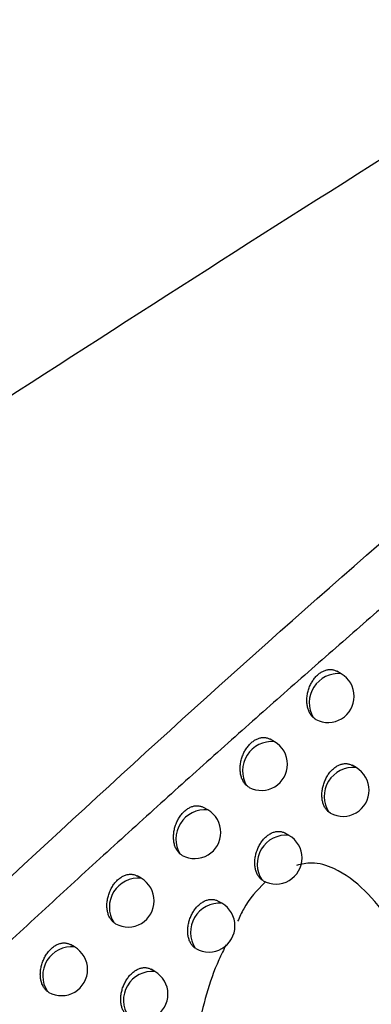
# Model space of a CAD drawing. Header units: millimetres. Extents: x -0.41 to 0.79, y -0.23 to 0.59.
# Tile 39 of 83: x 0.61983 to 0.62657, y -0.08533 to -0.06647. Entities that reach past the tile are written whole.
import ezdxf

# ---------------------------------------------------------------- set-up
doc = ezdxf.new("R2010")
doc.units = ezdxf.units.MM

msp = doc.modelspace()

# ---------------------------------------------------------------- linework, layer by layer
at = {"color": 7, "linetype": 'Continuous', "lineweight": 25}
for p, q in [((0.6259893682, -0.0790006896), (0.6259062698, -0.0789527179)), ((0.6247118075, -0.0803022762), (0.6246301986, -0.0802551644)), ((0.6262752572, -0.0807988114), (0.626197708, -0.0807540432)), ((0.6234347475, -0.0816082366), (0.6233545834, -0.0815619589)), ((0.6257834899, -0.0816679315), (0.6257549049, -0.0816509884)), ((0.6249898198, -0.0820958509), (0.6249136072, -0.0820518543)), ((0.6221582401, -0.082918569), (0.6220794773, -0.0828731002)), ((0.6237050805, -0.0833973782), (0.6236301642, -0.0833541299)), ((0.6208823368, -0.084233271), (0.6208049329, -0.0841885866)), ((0.6232087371, -0.0842652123), (0.6231944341, -0.084256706)), ((0.6224210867, -0.0847033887), (0.6223474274, -0.0846608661))]:
    msp.add_line(p, q, dxfattribs=at)
at = {"color": 9, "linetype": 'Continuous', "lineweight": 25}
for centre, radius, start, end in [((0.6259401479, -0.0795596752), 0.0005611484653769, 84.9679245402, 209.8288386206), ((0.624661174, -0.0808594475), 0.0005594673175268, 84.8074510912, 210.5754501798), ((0.6262195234, -0.0813497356), 0.0005537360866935, 84.2233709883, 212.9588645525), ((0.6233825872, -0.0821634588), 0.0005576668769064, 84.6331050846, 211.3538313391), ((0.6249321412, -0.0826443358), 0.0005515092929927, 83.996848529, 213.8615452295), ((0.6221044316, -0.0834716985), 0.0005557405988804, 84.4437403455, 212.1662206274), ((0.6236593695, -0.083951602), 0.0005561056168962, 85.2850592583, 213.2740445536), ((0.6208267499, -0.0847841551), 0.0005536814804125, 84.2380811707, 213.0151101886), ((0.6223727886, -0.0852544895), 0.000553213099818, 84.9914386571, 214.2948151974)]:
    msp.add_arc(centre, radius, start, end, dxfattribs=at)
at = {"color": 7, "linetype": 'Continuous', "lineweight": 25}
for centre, radius, start, end in [((0.6257393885, -0.079433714), 0.0005000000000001, 0, 60.0026882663), ((0.6257393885, -0.079433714), 0.0005000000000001, 242.2388275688, 0), ((0.6244618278, -0.0807353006), 0.0005, 0, 60.0026882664), ((0.6244618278, -0.0807353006), 0.0005, 241.9330169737, 0), ((0.6260252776, -0.0812318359), 0.0005000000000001, 0, 60.0026882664), ((0.6260252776, -0.0812318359), 0.0005000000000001, 240.9941775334, 0), ((0.6231847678, -0.0820412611), 0.0005000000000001, 360, 60.0026882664), ((0.6231847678, -0.0820412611), 0.0005000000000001, 241.5816778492, 360), ((0.6247398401, -0.0825288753), 0.0005, 0, 60.0026882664), ((0.6247398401, -0.0825288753), 0.0005, 240.7744973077, 0), ((0.6219082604, -0.0833515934), 0.0005, 0, 60.0026882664), ((0.6219082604, -0.0833515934), 0.0005, 241.2961768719, 0), ((0.6234551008, -0.0838304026), 0.0005000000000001, 0, 60.0026882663), ((0.6234551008, -0.0838304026), 0.0005000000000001, 240.4604412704, 0), ((0.6206323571, -0.0846662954), 0.0005000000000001, 0, 60.0026882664), ((0.6206323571, -0.0846662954), 0.0005000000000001, 241.0805550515, 0), ((0.622171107, -0.0851364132), 0.0005, 0, 60.0026882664), ((0.622171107, -0.0851364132), 0.0005, 240.2256396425, 0)]:
    msp.add_arc(centre, radius, start, end, dxfattribs=at)
for points, knots in [([(0.6310113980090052, -0.0664740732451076), (0.6254276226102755, -0.069957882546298), (0.6198654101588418, -0.0735146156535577), (0.6088076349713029, -0.0807926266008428), (0.6033114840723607, -0.0845128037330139), (0.5978521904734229, -0.0883161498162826)], [0, 0, 0, 0, 0.5, 0.5, 1, 1, 1, 1]), ([(0.6033176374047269, -0.0992173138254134), (0.6056910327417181, -0.0966855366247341), (0.6080870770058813, -0.0942001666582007), (0.6129229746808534, -0.0893303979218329), (0.615363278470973, -0.0869456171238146), (0.6202929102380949, -0.0822785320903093), (0.6227823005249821, -0.0799962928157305), (0.6278062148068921, -0.0755440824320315), (0.6303413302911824, -0.0733727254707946), (0.6329035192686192, -0.0712588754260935)], [0, 0, 0, 0, 0.25, 0.25, 0.5, 0.5, 0.75, 0.75, 1, 1, 1, 1]), ([(0.6279078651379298, -0.0767537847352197), (0.6275622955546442, -0.0770510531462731), (0.6268662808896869, -0.0776497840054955), (0.6258176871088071, -0.0785632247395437), (0.6247565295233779, -0.0794961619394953), (0.623683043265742, -0.0804495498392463), (0.6225972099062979, -0.0814235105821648), (0.6214990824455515, -0.0824184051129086), (0.6203886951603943, -0.0834345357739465), (0.619266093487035, -0.0844722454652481), (0.6179618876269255, -0.0856900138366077), (0.6164608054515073, -0.0871093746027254), (0.6147472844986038, -0.088751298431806), (0.6135882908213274, -0.0898823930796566), (0.6129978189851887, -0.0904586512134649)], [0, 0, 0, 0, 0.0685208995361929, 0.1380085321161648, 0.2084668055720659, 0.2798998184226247, 0.3523118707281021, 0.4257074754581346, 0.5000913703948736, 0.5754685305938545, 0.6518441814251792, 0.7634322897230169, 0.8794759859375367, 1, 1, 1, 1]), ([(0.625453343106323, -0.0798387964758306), (0.6254485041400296, -0.0798342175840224), (0.6254361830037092, -0.0798225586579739), (0.6254179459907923, -0.0798012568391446), (0.6253990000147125, -0.0797743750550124), (0.6253820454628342, -0.0797445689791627), (0.6253673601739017, -0.0797122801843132), (0.6253551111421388, -0.0796778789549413), (0.62534530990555, -0.0796414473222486), (0.6253380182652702, -0.0796028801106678), (0.6253334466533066, -0.0795628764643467), (0.6253316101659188, -0.0795219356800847), (0.6253324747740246, -0.0794801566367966), (0.6253361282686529, -0.0794372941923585), (0.625342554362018, -0.0793943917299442), (0.6253515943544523, -0.0793519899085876), (0.6253631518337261, -0.0793101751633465), (0.6253774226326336, -0.0792685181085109), (0.6253940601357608, -0.0792282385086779), (0.6254127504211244, -0.0791898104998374), (0.6254333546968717, -0.0791532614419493), (0.6254562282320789, -0.0791180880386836), (0.6254807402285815, -0.0790853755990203), (0.6255064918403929, -0.0790554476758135), (0.6255333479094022, -0.0790282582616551), (0.6255617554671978, -0.0790034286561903), (0.62559098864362, -0.0789816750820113), (0.6256206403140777, -0.0789631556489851), (0.6256506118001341, -0.0789477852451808), (0.625681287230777, -0.0789354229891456), (0.6257120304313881, -0.0789263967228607), (0.6257424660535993, -0.0789207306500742), (0.6257725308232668, -0.0789183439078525), (0.6258024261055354, -0.0789192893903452), (0.6258316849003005, -0.0789235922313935), (0.625859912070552, -0.0789312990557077), (0.6258848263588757, -0.0789409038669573), (0.6258997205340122, -0.0789493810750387), (0.6259061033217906, -0.0789530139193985)], [0, 0, 0, 0, 0.0181441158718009, 0.0461991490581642, 0.0744438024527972, 0.1032820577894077, 0.1323237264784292, 0.1608590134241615, 0.1895900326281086, 0.2189380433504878, 0.2484993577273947, 0.2771963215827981, 0.306094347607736, 0.3356310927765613, 0.3653907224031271, 0.3938293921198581, 0.4224710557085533, 0.4517607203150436, 0.4812777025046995, 0.5091383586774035, 0.5371991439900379, 0.5658982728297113, 0.5948209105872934, 0.6220564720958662, 0.6494857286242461, 0.6775289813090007, 0.7057854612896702, 0.7326429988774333, 0.7596875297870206, 0.7873198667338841, 0.8151542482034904, 0.8420427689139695, 0.8691144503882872, 0.8967581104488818, 0.9245968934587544, 0.9519002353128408, 0.9793872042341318, 0.9999999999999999, 0.9999999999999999, 0.9999999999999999, 0.9999999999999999]), ([(0.6255066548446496, -0.0798757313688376), (0.6255020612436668, -0.0798734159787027), (0.6254829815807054, -0.0798637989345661), (0.6254661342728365, -0.0798495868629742), (0.625453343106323, -0.0798387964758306)], [0, 0, 0, 0, 0.2407590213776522, 1, 1, 1, 1]), ([(0.6241794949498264, -0.0811440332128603), (0.62417295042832, -0.0811380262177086), (0.6241588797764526, -0.0811251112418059), (0.6241392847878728, -0.0811020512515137), (0.6241205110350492, -0.081075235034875), (0.6241037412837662, -0.0810454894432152), (0.6240892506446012, -0.0810132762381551), (0.6240772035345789, -0.0809789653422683), (0.6240676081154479, -0.0809426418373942), (0.624060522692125, -0.0809041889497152), (0.6240561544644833, -0.0808643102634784), (0.6240545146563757, -0.0808235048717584), (0.6240555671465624, -0.0807818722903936), (0.6240593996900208, -0.0807391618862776), (0.6240659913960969, -0.0806964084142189), (0.6240751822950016, -0.0806541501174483), (0.6240868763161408, -0.0806124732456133), (0.6241012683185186, -0.0805709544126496), (0.624118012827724, -0.0805307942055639), (0.6241367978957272, -0.0804924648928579), (0.6241574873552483, -0.0804559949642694), (0.6241804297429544, -0.0804208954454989), (0.6242050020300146, -0.0803882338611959), (0.6242308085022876, -0.080358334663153), (0.6242577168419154, -0.0803311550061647), (0.6242861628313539, -0.0803063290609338), (0.6243154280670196, -0.0802845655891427), (0.6243451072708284, -0.0802660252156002), (0.6243751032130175, -0.0802506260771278), (0.6244057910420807, -0.0802382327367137), (0.6244365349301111, -0.0802291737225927), (0.6244669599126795, -0.0802234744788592), (0.6244970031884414, -0.0802210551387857), (0.6245268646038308, -0.0802219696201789), (0.6245560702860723, -0.0802262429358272), (0.6245842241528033, -0.0802339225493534), (0.624608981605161, -0.0802434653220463), (0.6246237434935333, -0.0802518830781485), (0.6246300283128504, -0.0802554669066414)], [0, 0, 0, 0, 0.02424343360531, 0.0521231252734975, 0.0801915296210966, 0.108850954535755, 0.1377130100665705, 0.1660429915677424, 0.1945674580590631, 0.2237050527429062, 0.2530546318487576, 0.281532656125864, 0.3102101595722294, 0.3395211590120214, 0.3690531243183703, 0.3972839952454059, 0.4257161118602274, 0.4547902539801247, 0.4840894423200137, 0.5117743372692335, 0.5396577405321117, 0.5681739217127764, 0.5969114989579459, 0.6240083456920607, 0.6512976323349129, 0.6791967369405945, 0.7073075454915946, 0.7340506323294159, 0.7609798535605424, 0.7884942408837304, 0.8162098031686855, 0.8429856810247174, 0.8699441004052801, 0.8974728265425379, 0.9251962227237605, 0.952366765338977, 0.9797203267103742, 1, 1, 1, 1]), ([(0.6257549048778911, -0.0816509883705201), (0.6257488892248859, -0.0816462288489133), (0.6257368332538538, -0.0816366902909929), (0.625718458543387, -0.0816185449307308), (0.6256998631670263, -0.0815965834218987), (0.6256816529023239, -0.0815699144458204), (0.6256654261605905, -0.0815403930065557), (0.6256515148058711, -0.0815084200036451), (0.6256400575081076, -0.0814743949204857), (0.6256310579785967, -0.0814384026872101), (0.625624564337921, -0.0814002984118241), (0.6256207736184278, -0.0813607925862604), (0.62561968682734, -0.0813203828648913), (0.6256212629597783, -0.081279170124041), (0.625625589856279, -0.0812368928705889), (0.6256326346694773, -0.0811945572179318), (0.6256422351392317, -0.0811526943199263), (0.62565429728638, -0.0811113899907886), (0.6256690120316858, -0.0810702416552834), (0.6256860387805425, -0.0810303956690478), (0.6257050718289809, -0.0809923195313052), (0.6257259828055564, -0.0809560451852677), (0.6257491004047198, -0.0809211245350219), (0.6257738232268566, -0.0808885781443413), (0.6257997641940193, -0.0808587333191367), (0.6258267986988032, -0.0808315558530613), (0.6258553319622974, -0.0808067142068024), (0.6258846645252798, -0.0807848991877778), (0.6259143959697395, -0.0807662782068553), (0.6259444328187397, -0.0807507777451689), (0.6259751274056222, -0.080738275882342), (0.6260058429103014, -0.0807291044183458), (0.6260362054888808, -0.0807232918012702), (0.6260661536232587, -0.0807207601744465), (0.6260958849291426, -0.0807215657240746), (0.6261249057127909, -0.0807257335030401), (0.6261528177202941, -0.0807333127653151), (0.6261771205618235, -0.0807426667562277), (0.6261915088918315, -0.0807509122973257), (0.6261975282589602, -0.0807543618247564)], [0, 0, 0, 0, 0.0211628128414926, 0.0424123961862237, 0.0697576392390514, 0.0972887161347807, 0.1254024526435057, 0.1537162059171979, 0.181432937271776, 0.2093403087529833, 0.2378487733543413, 0.2665650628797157, 0.2944006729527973, 0.3224310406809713, 0.3510792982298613, 0.3799427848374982, 0.4075698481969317, 0.4353930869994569, 0.4638410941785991, 0.4925076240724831, 0.5196794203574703, 0.5470450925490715, 0.5750277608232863, 0.603225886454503, 0.6299080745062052, 0.6567790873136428, 0.6842479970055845, 0.7119243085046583, 0.7383131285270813, 0.7648855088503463, 0.7920351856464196, 0.8193834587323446, 0.8458042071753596, 0.8724055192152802, 0.8995717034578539, 0.9269310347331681, 0.9536875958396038, 0.9806251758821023, 1, 1, 1, 1]), ([(0.6242271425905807, -0.0811753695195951), (0.6242215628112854, -0.0811728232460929), (0.6242044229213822, -0.0811650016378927), (0.6241895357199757, -0.0811524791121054), (0.6241794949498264, -0.0811440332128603)], [0, 0, 0, 0, 0.3255434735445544, 1, 1, 1, 1]), ([(0.6229063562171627, -0.0824536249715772), (0.622898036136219, -0.0824462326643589), (0.6228821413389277, -0.0824321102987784), (0.622861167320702, -0.082407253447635), (0.6228425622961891, -0.0823805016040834), (0.6228259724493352, -0.0823508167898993), (0.6228116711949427, -0.0823186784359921), (0.6227998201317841, -0.0822844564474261), (0.6227904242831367, -0.0822482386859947), (0.6227835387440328, -0.0822098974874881), (0.6227793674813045, -0.0821701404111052), (0.6227779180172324, -0.082129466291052), (0.6227791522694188, -0.0820879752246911), (0.6227831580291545, -0.0820454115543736), (0.6227899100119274, -0.0820028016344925), (0.6227992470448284, -0.0819606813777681), (0.6228110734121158, -0.0819191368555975), (0.6228255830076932, -0.0818777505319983), (0.6228424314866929, -0.0818377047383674), (0.622861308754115, -0.0817994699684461), (0.6228820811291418, -0.0817630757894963), (0.6229050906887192, -0.0817280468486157), (0.6229297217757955, -0.0816954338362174), (0.6229555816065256, -0.0816655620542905), (0.6229825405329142, -0.0816383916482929), (0.6230110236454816, -0.0816135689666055), (0.6230403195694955, -0.0815917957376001), (0.6230700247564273, -0.0815732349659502), (0.6231000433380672, -0.0815578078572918), (0.6231307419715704, -0.0815453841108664), (0.623161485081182, -0.0815362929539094), (0.623191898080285, -0.0815305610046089), (0.6232219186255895, -0.0815281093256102), (0.6232517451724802, -0.0815289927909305), (0.6232808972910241, -0.0815332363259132), (0.6233089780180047, -0.0815408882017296), (0.6233335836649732, -0.0815503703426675), (0.623348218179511, -0.0815587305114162), (0.6233544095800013, -0.0815622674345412)], [0, 0, 0, 0, 0.0304274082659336, 0.0581289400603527, 0.0860182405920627, 0.114495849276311, 0.1431752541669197, 0.1712988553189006, 0.1996156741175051, 0.2285416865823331, 0.2576783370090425, 0.2859374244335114, 0.3143944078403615, 0.3434796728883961, 0.3727839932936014, 0.4008067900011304, 0.4290290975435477, 0.4578875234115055, 0.4869687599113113, 0.5144760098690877, 0.5421801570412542, 0.5705115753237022, 0.5990623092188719, 0.6260165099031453, 0.653161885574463, 0.680912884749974, 0.7088740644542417, 0.7354973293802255, 0.7623058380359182, 0.7896967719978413, 0.8172879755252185, 0.8439455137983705, 0.8707849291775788, 0.8981928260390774, 0.9257948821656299, 0.9528277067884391, 0.9800428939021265, 1, 1, 1, 1]), ([(0.6244741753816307, -0.0829516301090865), (0.6244671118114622, -0.0829463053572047), (0.6244529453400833, -0.0829356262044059), (0.6244327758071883, -0.0829158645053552), (0.6244134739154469, -0.0828929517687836), (0.6243954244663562, -0.0828663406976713), (0.6243793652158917, -0.0828368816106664), (0.6243656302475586, -0.0828049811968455), (0.6243543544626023, -0.0827710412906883), (0.6243455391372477, -0.0827351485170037), (0.6243392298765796, -0.0826971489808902), (0.6243356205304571, -0.0826577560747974), (0.6243347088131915, -0.0826174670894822), (0.62433645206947, -0.0825763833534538), (0.6243409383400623, -0.0825342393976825), (0.6243481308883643, -0.0824920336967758), (0.6243578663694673, -0.0824502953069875), (0.6243700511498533, -0.082409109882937), (0.6243848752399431, -0.0823680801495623), (0.6244019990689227, -0.0823283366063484), (0.6244211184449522, -0.0822903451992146), (0.6244421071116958, -0.082254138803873), (0.6244652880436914, -0.0822192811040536), (0.6244900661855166, -0.0821867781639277), (0.6245160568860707, -0.082156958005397), (0.6245431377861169, -0.0821297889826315), (0.6245717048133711, -0.0821049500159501), (0.6246010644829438, -0.0820831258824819), (0.6246308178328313, -0.0820644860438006), (0.6246608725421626, -0.0820489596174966), (0.6246915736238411, -0.0820364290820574), (0.6247222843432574, -0.0820272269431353), (0.6247526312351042, -0.0820213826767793), (0.6247825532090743, -0.0820188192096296), (0.6248122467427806, -0.0820195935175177), (0.6248412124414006, -0.0820237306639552), (0.6248690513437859, -0.0820312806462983), (0.6248932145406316, -0.0820405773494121), (0.6249074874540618, -0.0820487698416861), (0.6249134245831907, -0.0820521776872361)], [0, 0, 0, 0, 0.0244394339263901, 0.0490149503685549, 0.0761695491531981, 0.1035089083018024, 0.1314277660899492, 0.1595456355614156, 0.1870478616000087, 0.2147393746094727, 0.243027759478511, 0.2715225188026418, 0.2991334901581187, 0.3269375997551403, 0.3553542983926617, 0.3839843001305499, 0.4113965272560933, 0.4390031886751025, 0.4672287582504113, 0.495670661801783, 0.5226538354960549, 0.5498292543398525, 0.5776161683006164, 0.6056164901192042, 0.6321399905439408, 0.6588509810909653, 0.6861554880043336, 0.7136658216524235, 0.7399153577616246, 0.7663474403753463, 0.7933536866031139, 0.8205574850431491, 0.8468397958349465, 0.8733018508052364, 0.9003264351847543, 0.9275434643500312, 0.9541442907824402, 0.9809253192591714, 1, 1, 1, 1]), ([(0.6229469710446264, -0.0824806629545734), (0.6229408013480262, -0.0824773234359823), (0.6229265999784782, -0.0824696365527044), (0.6229136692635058, -0.0824594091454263), (0.6229063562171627, -0.0824536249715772)], [0, 0, 0, 0, 0.4344437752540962, 1, 1, 1, 1]), ([(0.6280390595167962, -0.0861974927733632), (0.6279179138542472, -0.0858409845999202), (0.627621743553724, -0.0849694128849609), (0.6270904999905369, -0.0839333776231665), (0.6264641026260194, -0.0831277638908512), (0.6259489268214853, -0.082749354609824), (0.6254864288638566, -0.0825934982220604), (0.6252322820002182, -0.0826501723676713), (0.6251366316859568, -0.0826715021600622)], [0, 0, 0, 0, 0.2161351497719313, 0.5283954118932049, 0.6874527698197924, 0.84540621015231, 0.9418173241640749, 1, 1, 1, 1]), ([(0.6216339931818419, -0.0837675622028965), (0.6216288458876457, -0.0837633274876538), (0.621618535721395, -0.0837548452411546), (0.6216016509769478, -0.0837380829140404), (0.6215836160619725, -0.0837169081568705), (0.6215652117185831, -0.083690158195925), (0.6215487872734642, -0.0836605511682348), (0.6215346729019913, -0.0836284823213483), (0.6215230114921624, -0.0835943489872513), (0.6215138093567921, -0.0835582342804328), (0.6215071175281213, -0.0835200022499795), (0.6215031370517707, -0.0834803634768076), (0.6215018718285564, -0.0834398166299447), (0.6215032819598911, -0.0833984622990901), (0.6215074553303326, -0.0833560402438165), (0.6215143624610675, -0.0833135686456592), (0.621523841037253, -0.0832715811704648), (0.6215357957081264, -0.0832301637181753), (0.6215504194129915, -0.0831889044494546), (0.6215673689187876, -0.0831489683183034), (0.6215863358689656, -0.0831108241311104), (0.6216071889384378, -0.0830745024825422), (0.6216302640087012, -0.0830395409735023), (0.6216549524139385, -0.0830069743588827), (0.6216808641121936, -0.0829771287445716), (0.6217078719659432, -0.0829499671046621), (0.6217363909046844, -0.0829251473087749), (0.6217657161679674, -0.0829033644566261), (0.6217954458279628, -0.0828847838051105), (0.6218254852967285, -0.0828693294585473), (0.6218561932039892, -0.0828568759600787), (0.6218869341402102, -0.0828477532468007), (0.6219173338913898, -0.0828419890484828), (0.6219473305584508, -0.0828395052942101), (0.6219771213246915, -0.0828403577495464), (0.6220062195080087, -0.0828445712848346), (0.6220342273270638, -0.0828521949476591), (0.622058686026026, -0.0828616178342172), (0.6220731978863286, -0.0828699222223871), (0.6220793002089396, -0.082873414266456)], [0, 0, 0, 0, 0.018329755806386, 0.0367149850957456, 0.0642350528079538, 0.0919419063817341, 0.1202342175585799, 0.1487274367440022, 0.176642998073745, 0.2047504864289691, 0.2334631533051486, 0.2623850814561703, 0.2904245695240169, 0.3186603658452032, 0.3475192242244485, 0.3765952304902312, 0.4044090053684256, 0.4324205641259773, 0.461062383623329, 0.4899248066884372, 0.5172519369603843, 0.5447743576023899, 0.5729185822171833, 0.6012800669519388, 0.6280872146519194, 0.6550842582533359, 0.6826826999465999, 0.7104897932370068, 0.736987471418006, 0.7636694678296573, 0.7909310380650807, 0.8183919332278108, 0.8449250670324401, 0.8716393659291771, 0.8989201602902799, 0.9263945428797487, 0.9532843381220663, 0.9803557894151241, 0.9999999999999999, 0.9999999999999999, 0.9999999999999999, 0.9999999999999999]), ([(0.624495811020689, -0.0829650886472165), (0.6244940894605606, -0.0829641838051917), (0.6244866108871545, -0.0829602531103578), (0.6244795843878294, -0.0829553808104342), (0.6244741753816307, -0.0829516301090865)], [0, 0, 0, 0, 0.2301990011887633, 1, 1, 1, 1]), ([(0.6245435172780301, -0.0829854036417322), (0.6245380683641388, -0.0829904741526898), (0.6243828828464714, -0.0831348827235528), (0.6241734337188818, -0.0833734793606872), (0.624043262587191, -0.0836604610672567), (0.6240063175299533, -0.0837419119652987)], [0, 0, 0, 0, 0.0253998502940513, 0.7233898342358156, 1, 1, 1, 1]), ([(0.6231944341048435, -0.084256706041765), (0.623186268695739, -0.0842508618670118), (0.6231698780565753, -0.0842391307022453), (0.6231478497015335, -0.0842177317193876), (0.623127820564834, -0.0841938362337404), (0.6231099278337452, -0.0841672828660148), (0.6230940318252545, -0.0841378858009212), (0.6230804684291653, -0.0841060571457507), (0.6230693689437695, -0.0840722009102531), (0.6230607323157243, -0.0840364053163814), (0.6230546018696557, -0.0839985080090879), (0.6230511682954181, -0.0839592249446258), (0.6230504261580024, -0.0839190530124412), (0.6230523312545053, -0.0838780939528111), (0.6230569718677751, -0.083836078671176), (0.623064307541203, -0.0837939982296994), (0.6230741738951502, -0.0837523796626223), (0.6230864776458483, -0.0837113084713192), (0.6231014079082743, -0.0836703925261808), (0.6231186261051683, -0.0836307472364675), (0.6231378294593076, -0.0835928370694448), (0.6231588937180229, -0.0835566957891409), (0.6231821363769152, -0.0835218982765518), (0.6232069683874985, -0.0834894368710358), (0.6232330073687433, -0.0834596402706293), (0.6232601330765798, -0.0834324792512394), (0.6232887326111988, -0.0834076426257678), (0.6233181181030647, -0.0833858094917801), (0.6233478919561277, -0.0833671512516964), (0.6233779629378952, -0.0833515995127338), (0.6234086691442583, -0.0833390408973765), (0.6234393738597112, -0.0833298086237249), (0.6234697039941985, -0.0833239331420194), (0.6234995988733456, -0.0833213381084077), (0.6235292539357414, -0.0833220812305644), (0.6235581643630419, -0.0833261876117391), (0.623585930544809, -0.0833337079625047), (0.6236099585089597, -0.0833429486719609), (0.6236241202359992, -0.0833510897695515), (0.6236299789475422, -0.0833544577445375)], [0, 0, 0, 0, 0.0277692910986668, 0.0557420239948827, 0.0827022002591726, 0.1098460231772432, 0.1375660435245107, 0.165484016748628, 0.1927693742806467, 0.2202426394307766, 0.2483084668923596, 0.2765791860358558, 0.303963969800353, 0.3315402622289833, 0.3597238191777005, 0.3881187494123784, 0.4153142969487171, 0.4427025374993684, 0.4707038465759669, 0.4989193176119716, 0.5257106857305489, 0.5526926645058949, 0.5802806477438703, 0.608080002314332, 0.6344399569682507, 0.6609860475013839, 0.6881212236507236, 0.7154606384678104, 0.7415648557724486, 0.7678505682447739, 0.7947071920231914, 0.8217602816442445, 0.8478978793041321, 0.8742143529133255, 0.9010908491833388, 0.9281590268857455, 0.9545985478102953, 0.9812174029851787, 1, 1, 1, 1]), ([(0.6216687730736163, -0.0837889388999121), (0.6216614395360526, -0.0837853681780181), (0.621649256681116, -0.0837794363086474), (0.6216383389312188, -0.0837709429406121), (0.6216339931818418, -0.0837675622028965)], [0, 0, 0, 0, 0.6019555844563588, 1, 1, 1, 1]), ([(0.6203624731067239, -0.0850858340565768), (0.6203563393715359, -0.0850810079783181), (0.6203440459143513, -0.0850713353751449), (0.6203254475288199, -0.0850530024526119), (0.6203067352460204, -0.0850309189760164), (0.620288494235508, -0.0850042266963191), (0.6202722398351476, -0.0849746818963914), (0.6202583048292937, -0.0849426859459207), (0.620246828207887, -0.0849086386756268), (0.6202378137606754, -0.0848726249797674), (0.6202313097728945, -0.0848344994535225), (0.6202275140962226, -0.0847949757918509), (0.6202264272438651, -0.0847545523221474), (0.6202280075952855, -0.0847133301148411), (0.6202323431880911, -0.0846710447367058), (0.6202394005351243, -0.0846287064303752), (0.6202490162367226, -0.0845868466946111), (0.6202610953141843, -0.0845455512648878), (0.6202758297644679, -0.0845044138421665), (0.6202928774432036, -0.0844645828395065), (0.6203119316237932, -0.0844265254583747), (0.6203328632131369, -0.0843902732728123), (0.6203560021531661, -0.0843553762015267), (0.6203807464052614, -0.0843228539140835), (0.6204067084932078, -0.0842930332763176), (0.6204337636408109, -0.0842658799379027), (0.6204623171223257, -0.0842410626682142), (0.6204916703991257, -0.0842192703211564), (0.6205214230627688, -0.0842006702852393), (0.6205514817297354, -0.0841851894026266), (0.6205821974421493, -0.0841727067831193), (0.6206129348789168, -0.0841635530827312), (0.6206433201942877, -0.0841577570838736), (0.6206732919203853, -0.0841552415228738), (0.6207030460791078, -0.0841560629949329), (0.6207320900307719, -0.0841602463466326), (0.620760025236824, -0.0841678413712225), (0.620784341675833, -0.0841772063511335), (0.6207987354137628, -0.0841854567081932), (0.6208047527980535, -0.0841889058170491)], [0, 0, 0, 0, 0.0215014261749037, 0.0430939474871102, 0.0704296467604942, 0.0979511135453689, 0.1260550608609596, 0.1543589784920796, 0.182065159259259, 0.2099619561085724, 0.2384598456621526, 0.2671655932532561, 0.2949850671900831, 0.3229992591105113, 0.3516312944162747, 0.3804785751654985, 0.4080826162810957, 0.4358827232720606, 0.4643072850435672, 0.4929502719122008, 0.5200951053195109, 0.5474336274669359, 0.5753885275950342, 0.6035586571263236, 0.6302147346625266, 0.6570594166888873, 0.6845012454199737, 0.7121501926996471, 0.7385169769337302, 0.7650671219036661, 0.7921938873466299, 0.8195189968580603, 0.845922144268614, 0.8725057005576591, 0.8996536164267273, 0.9269944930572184, 0.9537364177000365, 0.9806592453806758, 1, 1, 1, 1]), ([(0.6237877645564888, -0.0841909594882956), (0.6237394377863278, -0.0842867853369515), (0.6234804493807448, -0.0848003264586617), (0.6232282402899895, -0.0858277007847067), (0.6228985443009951, -0.0874812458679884), (0.6226643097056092, -0.089437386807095), (0.6225771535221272, -0.090891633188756), (0.6225335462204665, -0.091619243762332)], [0, 0, 0, 0, 0.0407434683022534, 0.2183486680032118, 0.3967283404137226, 0.6981619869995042, 1, 1, 1, 1]), ([(0.6219157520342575, -0.0855661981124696), (0.6219064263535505, -0.0855598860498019), (0.6218876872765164, -0.0855472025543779), (0.6218637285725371, -0.0855241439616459), (0.621842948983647, -0.0854992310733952), (0.621825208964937, -0.0854727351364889), (0.6218094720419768, -0.0854433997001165), (0.6217960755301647, -0.085411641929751), (0.6217851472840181, -0.0853778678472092), (0.621776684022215, -0.0853421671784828), (0.6217707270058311, -0.0853043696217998), (0.6217674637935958, -0.085265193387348), (0.6217668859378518, -0.0852251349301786), (0.6217689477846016, -0.085184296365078), (0.6217737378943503, -0.0851424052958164), (0.6217812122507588, -0.0851004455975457), (0.6217912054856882, -0.0850589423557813), (0.6218036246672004, -0.0850179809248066), (0.6218186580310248, -0.0849771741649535), (0.6218359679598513, -0.0849376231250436), (0.621855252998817, -0.0848997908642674), (0.6218763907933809, -0.0848637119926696), (0.6218996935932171, -0.0848289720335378), (0.6219245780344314, -0.084796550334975), (0.6219506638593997, -0.0847667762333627), (0.6219778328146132, -0.0847396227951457), (0.6220064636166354, -0.0847147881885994), (0.6220358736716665, -0.084692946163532), (0.6220656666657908, -0.0846742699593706), (0.622095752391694, -0.0846586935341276), (0.6221264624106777, -0.0846461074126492), (0.6221571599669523, -0.0846368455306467), (0.6221874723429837, -0.0846309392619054), (0.622217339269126, -0.0846283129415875), (0.6222469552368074, -0.0846290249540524), (0.6222758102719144, -0.0846331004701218), (0.6223035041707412, -0.0846405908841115), (0.622327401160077, -0.0846497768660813), (0.6223414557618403, -0.0846578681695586), (0.6223472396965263, -0.0846611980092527)], [0, 0, 0, 0, 0.031155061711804, 0.0626031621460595, 0.0893649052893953, 0.1163091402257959, 0.1438261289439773, 0.1715399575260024, 0.1986057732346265, 0.2258580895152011, 0.2536985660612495, 0.2817424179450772, 0.3088990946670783, 0.3362456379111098, 0.3641940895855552, 0.3923519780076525, 0.419328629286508, 0.4464962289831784, 0.4742710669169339, 0.502257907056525, 0.5288539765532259, 0.5556390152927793, 0.5830245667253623, 0.6106194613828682, 0.6368107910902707, 0.6631868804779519, 0.6901475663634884, 0.7173108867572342, 0.7432635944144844, 0.7693967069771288, 0.7960973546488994, 0.8229933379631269, 0.8489798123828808, 0.8751442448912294, 0.9018660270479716, 0.9287786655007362, 0.9550511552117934, 0.9815020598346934, 1, 1, 1, 1]), ([(0.6203906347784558, -0.0851038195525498), (0.6203899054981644, -0.0851034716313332), (0.6203799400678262, -0.0850987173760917), (0.6203708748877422, -0.0850920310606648), (0.6203624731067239, -0.0850858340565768)], [0, 0, 0, 0, 0.0731810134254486, 0.9999999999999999, 0.9999999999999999, 0.9999999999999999, 0.9999999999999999])]:
    msp.add_open_spline(points, degree=3, knots=knots, dxfattribs=at)

doc.saveas('drawing.dxf')
